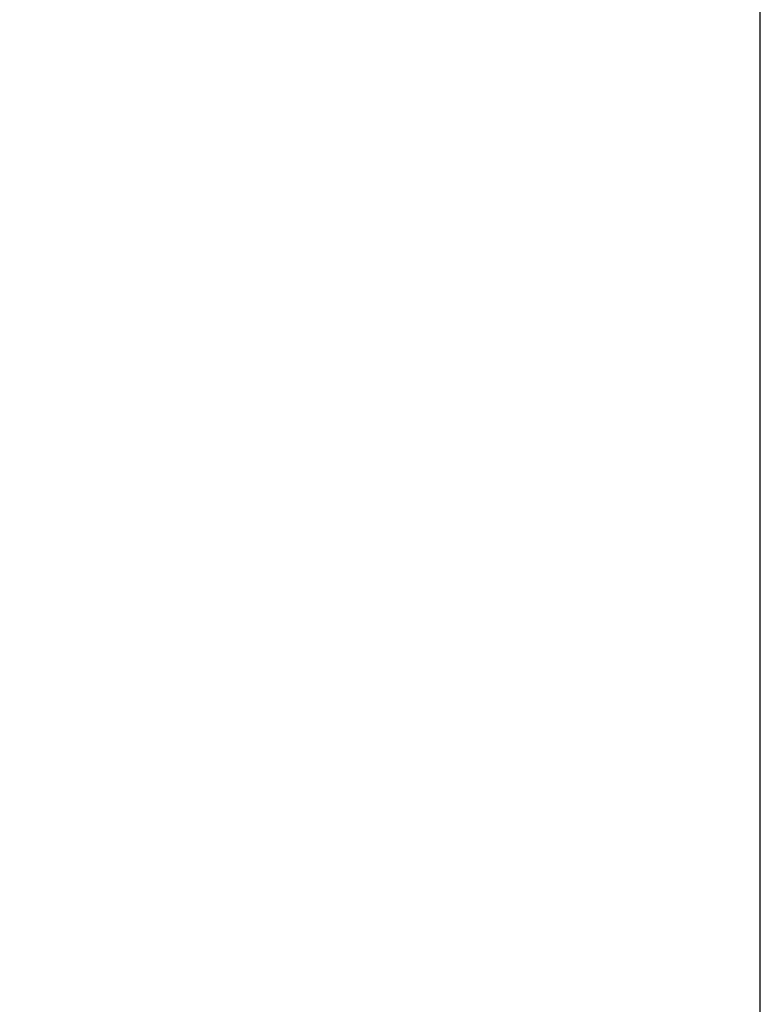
# Model space of a CAD drawing. Header units: inches. Extents: x 0.3 to 33.8, y 0.2 to 21.7.
# Tile 161 of 209: x 26.6 to 27.3, y 10 to 11. Entities that reach past the tile are written whole.
import ezdxf

# ---------------------------------------------------------------- set-up
doc = ezdxf.new("R2010")
doc.units = ezdxf.units.IN
doc.header["$MEASUREMENT"] = 0
doc.layers.add('BORDERS', color=7, linetype='Continuous')
doc.styles.add('SLDTEXTSTYLE0', font='TXT', dxfattribs={"width": 0.75})
doc.dimstyles.new('SLDDIMSTYLE0', dxfattribs={"dimtxt": 0.137795, "dimasz": 0.14, "dimexe": 0, "dimexo": 0.0625, "dimgap": 0.034449, "dimtad": 1, "dimdec": 3, "dimlfac": 5, "dimrnd": 1e-09, "dimzin": 12, "dimdsep": 46, "dimtxsty": 'SLDTEXTSTYLE0', "dimblk1": 'CLOSED', "dimblk2": 'CLOSED', "dimsah": 1, "dimcen": 0.09, "dimadec": 0, "dimazin": 3, "dimtfac": 1, "dimtdec": 3, "dimtofl": 0, "dimtmove": 0, "dimatfit": 3, "dimldrblk": 'CLOSED', "dimfxl": 0, "dimfrac": 2, "dimtolj": 1, "dimtzin": 12, "dimarcsym": 0})

# ---------------------------------------------------------------- blocks, each defined once
blk = doc.blocks.new('_Closed')
at = {"color": 0, "linetype": 'ByBlock', "lineweight": -2}
for p, q in [((-1, 0.166667), (0, 0)), ((-1, 0.166667), (-1, -0.166667)), ((0, 0), (-1, -0.166667)), ((0, 0), (-1, 0))]:
    blk.add_line(p, q, dxfattribs=at)
blk = doc.blocks.new('_D_14')
at = {"layer": 'BORDERS'}
for p, q in [((24.14414, 12.30188), (24.10215, 12.30188)), ((24.10215, 12.30188), (24.10215, 12.08313)), ((24.5514, 12.30188), (24.59338, 12.30188)), ((24.59338, 12.30188), (24.59338, 12.08313)), ((24.10215, 12.08313), (24.14414, 12.08313)), ((24.59338, 12.08313), (24.5514, 12.08313)), ((18.46353, 9.64151), (18.46353, 11.91633)), ((27.31498, 9.55759), (27.31498, 11.91633)), ((18.46353, 11.87696), (27.31498, 11.87696))]:
    blk.add_line(p, q, dxfattribs=at)
at = {"layer": 'BORDERS', "xscale": 0.14, "yscale": 0.14}
for p, rotation in [((18.46353, 11.87696, -0.1545), 180), ((27.31498, 11.87696, -0.1545), 360)]:
    blk.add_blockref('_Closed', p, dxfattribs=dict(at, rotation=rotation))
at = {"layer": 'BORDERS', "char_height": 0.137795, "attachment_point": 1, "style": 'SLDTEXTSTYLE0'}
for s, insert in [('1124', (24.14414, 12.26076)), ('44.257', (24.06777, 12.05459))]:
    blk.add_mtext(s, dxfattribs=dict(at, insert=insert))

msp = doc.modelspace()

# ---------------------------------------------------------------- dimensions: what is measured, and where the dimension line sits
at = {"layer": 'BORDERS'}
dim = msp.add_linear_dim(base=(27.31498, 11.87696), p1=(18.46353, 9.60214), p2=(27.31498, 9.51822), dimstyle='SLDDIMSTYLE0', dxfattribs=at)
dim.commit()
dim.dimension.update_dxf_attribs({"geometry": '_D_14', "text_midpoint": (24.34777, 11.87696), "dimtype": 160})

doc.saveas('drawing.dxf')
